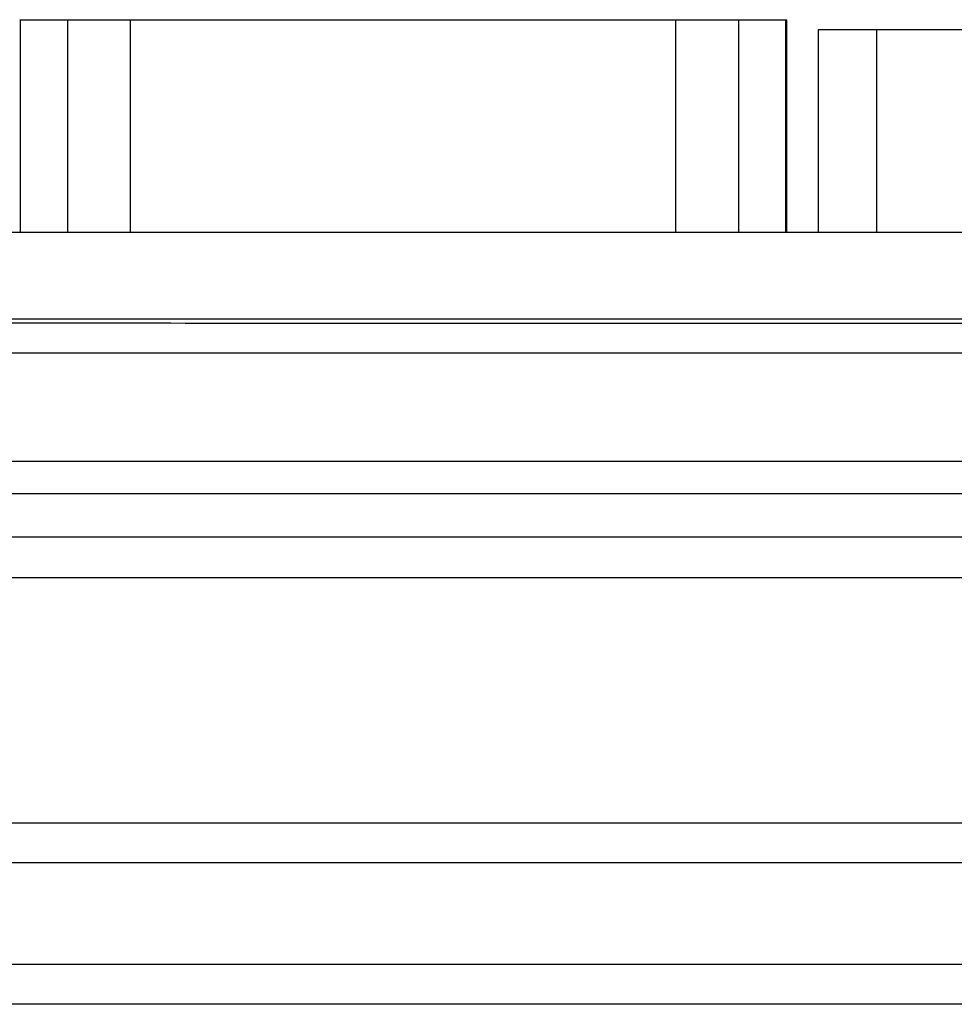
# Model space of a CAD drawing. Header units: inches. Extents: x 0 to 34, y 0 to 22.
# Tile 16 of 120: x 4.874 to 5.739, y 8.553 to 9.464. Entities that reach past the tile are written whole.
import ezdxf

# ---------------------------------------------------------------- set-up
doc = ezdxf.new("R2010")
doc.units = ezdxf.units.IN
doc.header["$LTSCALE"] = 1.87
doc.header["$MEASUREMENT"] = 0
doc.layers.get('0').update_dxf_attribs({"linetype": 'CONTINUOUS'})

msp = doc.modelspace()

# ---------------------------------------------------------------- linework, layer by layer
at = {"color": 7, "linetype": 'CONTINUOUS'}
for p, q in [((4.87424, 9.46392), (5.58424, 9.46392)), ((4.87514, 9.26692), (4.87514, 9.46392)), ((4.91869, 9.26692), (4.91869, 9.46392)), ((4.97679, 9.26692), (4.97679, 9.46392)), ((5.48169, 9.26692), (5.48169, 9.46392)), ((5.53979, 9.26692), (5.53979, 9.46392)), ((5.58334, 9.26692), (5.58334, 9.46392)), ((5.58424, 9.26692), (5.58424, 9.46392)), ((5.61328, 9.45442), (5.61328, 9.26692)), ((5.8292, 9.45442), (5.61328, 9.45442)), ((5.66726, 9.45442), (5.66726, 9.26692)), ((7.05074, 9.26692), (3.85174, 9.26692)), ((7.05074, 9.18692), (3.85174, 9.18692)), ((7.04148, 9.15551), (3.86, 9.15551)), ((3.76009, 9.0556), (7.14139, 9.0556)), ((7.04148, 9.02521), (3.86, 9.02521)), ((7.04148, 8.98525), (3.86, 8.98525)), ((3.76532, 8.948), (7.13616, 8.948)), ((4.16962, 8.72083), (6.73186, 8.72083)), ((6.47926, 8.68388), (4.42222, 8.68388)), ((6.47926, 8.58995), (4.42222, 8.58995)), ((6.73186, 8.553), (4.16962, 8.553))]:
    msp.add_line(p, q, dxfattribs=at)
msp.add_open_spline([(3.86548, 9.18615), (3.93579, 9.18588), (4.07647, 9.18537), (4.28757, 9.18472), (4.49884, 9.18417), (4.71024, 9.18374), (4.92174, 9.18341), (5.13331, 9.1832), (5.34492, 9.18309), (5.55656, 9.18309), (5.76817, 9.1832), (5.97974, 9.18341), (6.19124, 9.18374), (6.40264, 9.18417), (6.61391, 9.18472), (6.82501, 9.18537), (6.96569, 9.18588), (7.036, 9.18615)], degree=3, knots=[0, 0, 0, 0, 0.066526, 0.133115, 0.199752, 0.26643, 0.333142, 0.399876, 0.466623, 0.533377, 0.600124, 0.666858, 0.73357, 0.800248, 0.866885, 0.933474, 1, 1, 1, 1], dxfattribs=at)

doc.saveas('drawing.dxf')
